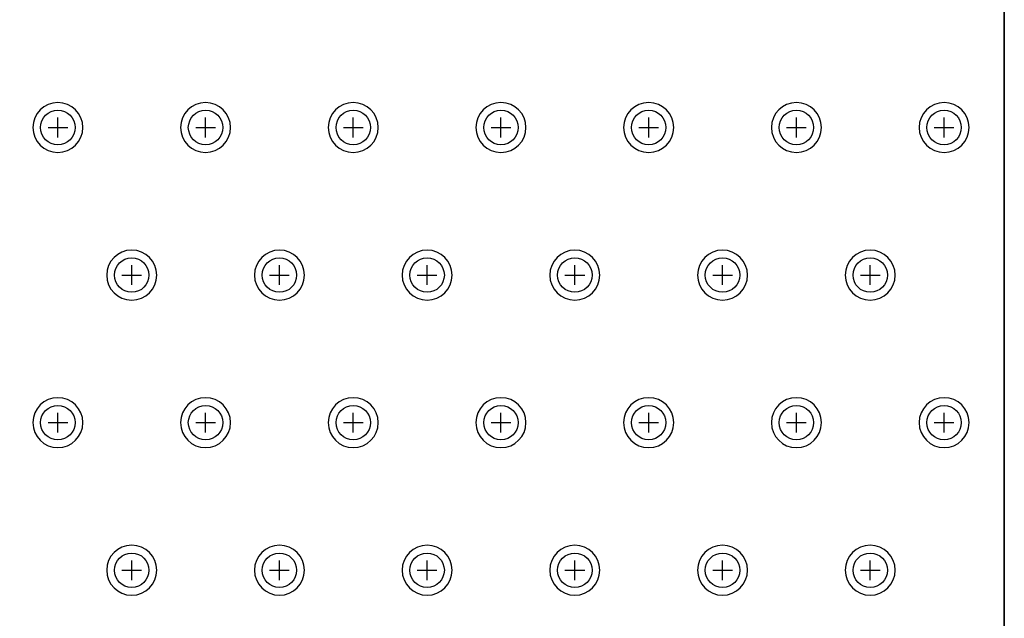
# Model space of a CAD drawing. Extents: x -5 to 35, y -92 to 8.
# Tile 19 of 25: x 15 to 35, y -69 to -57. Entities that reach past the tile are written whole.
import ezdxf

# ---------------------------------------------------------------- set-up
doc = ezdxf.new("R2010")
doc.units = 0
doc.layers.get('0').update_dxf_attribs({"linetype": 'CONTINUOUS'})
for name, color, linetype in [('gbl', 5, 'CONTINUOUS'), ('gd1', 1, 'CONTINUOUS'), ('gg1', 5, 'CONTINUOUS'), ('gm1', 6, 'CONTINUOUS'), ('gtl', 1, 'CONTINUOUS')]:
    doc.layers.add(name, color=color, linetype=linetype)

# ---------------------------------------------------------------- blocks, each defined once
blk = doc.blocks.new('D19')
blk.add_circle((0, 0), 0.35)

msp = doc.modelspace()

# ---------------------------------------------------------------- linework, layer by layer
at = {"layer": 'gbl', "color": 5}
msp.add_lwpolyline([(35.00007, -91.950184), (-5.00001, -91.950184), (-5.00001, -6.950014), (35.00007, -6.950014), (35.00007, -4.95001), (35.00007, -4.95001), (35.00007, -91.950184)], dxfattribs=at)
at = {"layer": 'gd1', "color": 1}
for points in [[(16.284933, -59.426719), (16.284933, -59.426719), (16.284933, -59.426719, 1), (15.268931, -59.426719), (15.268931, -59.426719), (15.268931, -59.426719, 1), (16.284933, -59.426719), (16.284933, -59.426719)], [(16.284933, -59.426719), (16.284933, -59.426719), (16.284933, -59.426719, 1), (15.268931, -59.426719), (15.268931, -59.426719), (15.268931, -59.426719, 1), (16.284933, -59.426719), (16.284933, -59.426719)], [(19.284939, -59.426719), (19.284939, -59.426719), (19.284939, -59.426719, 1), (18.268937, -59.426719), (18.268937, -59.426719), (18.268937, -59.426719, 1), (19.284939, -59.426719), (19.284939, -59.426719)], [(19.284939, -59.426719), (19.284939, -59.426719), (19.284939, -59.426719, 1), (18.268937, -59.426719), (18.268937, -59.426719), (18.268937, -59.426719, 1), (19.284939, -59.426719), (19.284939, -59.426719)], [(22.284945, -59.426719), (22.284945, -59.426719), (22.284945, -59.426719, 1), (21.268943, -59.426719), (21.268943, -59.426719), (21.268943, -59.426719, 1), (22.284945, -59.426719), (22.284945, -59.426719)], [(22.284945, -59.426719), (22.284945, -59.426719), (22.284945, -59.426719, 1), (21.268943, -59.426719), (21.268943, -59.426719), (21.268943, -59.426719, 1), (22.284945, -59.426719), (22.284945, -59.426719)], [(25.284951, -59.426719), (25.284951, -59.426719), (25.284951, -59.426719, 1), (24.268949, -59.426719), (24.268949, -59.426719), (24.268949, -59.426719, 1), (25.284951, -59.426719), (25.284951, -59.426719)], [(25.284951, -59.426719), (25.284951, -59.426719), (25.284951, -59.426719, 1), (24.268949, -59.426719), (24.268949, -59.426719), (24.268949, -59.426719, 1), (25.284951, -59.426719), (25.284951, -59.426719)], [(28.284957, -59.426719), (28.284957, -59.426719), (28.284957, -59.426719, 1), (27.268955, -59.426719), (27.268955, -59.426719), (27.268955, -59.426719, 1), (28.284957, -59.426719), (28.284957, -59.426719)], [(28.284957, -59.426719), (28.284957, -59.426719), (28.284957, -59.426719, 1), (27.268955, -59.426719), (27.268955, -59.426719), (27.268955, -59.426719, 1), (28.284957, -59.426719), (28.284957, -59.426719)], [(31.284963, -59.426719), (31.284963, -59.426719), (31.284963, -59.426719, 1), (30.268961, -59.426719), (30.268961, -59.426719), (30.268961, -59.426719, 1), (31.284963, -59.426719), (31.284963, -59.426719)], [(31.284963, -59.426719), (31.284963, -59.426719), (31.284963, -59.426719, 1), (30.268961, -59.426719), (30.268961, -59.426719), (30.268961, -59.426719, 1), (31.284963, -59.426719), (31.284963, -59.426719)], [(34.284969, -59.426719), (34.284969, -59.426719), (34.284969, -59.426719, 1), (33.268967, -59.426719), (33.268967, -59.426719), (33.268967, -59.426719, 1), (34.284969, -59.426719), (34.284969, -59.426719)], [(34.284969, -59.426719), (34.284969, -59.426719), (34.284969, -59.426719, 1), (33.268967, -59.426719), (33.268967, -59.426719), (33.268967, -59.426719, 1), (34.284969, -59.426719), (34.284969, -59.426719)], [(17.784936, -62.426725), (17.784936, -62.426725), (17.784936, -62.426725, 1), (16.768934, -62.426725), (16.768934, -62.426725), (16.768934, -62.426725, 1), (17.784936, -62.426725), (17.784936, -62.426725)], [(17.784936, -62.426725), (17.784936, -62.426725), (17.784936, -62.426725, 1), (16.768934, -62.426725), (16.768934, -62.426725), (16.768934, -62.426725, 1), (17.784936, -62.426725), (17.784936, -62.426725)], [(20.784942, -62.426725), (20.784942, -62.426725), (20.784942, -62.426725, 1), (19.76894, -62.426725), (19.76894, -62.426725), (19.76894, -62.426725, 1), (20.784942, -62.426725), (20.784942, -62.426725)], [(20.784942, -62.426725), (20.784942, -62.426725), (20.784942, -62.426725, 1), (19.76894, -62.426725), (19.76894, -62.426725), (19.76894, -62.426725, 1), (20.784942, -62.426725), (20.784942, -62.426725)], [(23.784948, -62.426725), (23.784948, -62.426725), (23.784948, -62.426725, 1), (22.768946, -62.426725), (22.768946, -62.426725), (22.768946, -62.426725, 1), (23.784948, -62.426725), (23.784948, -62.426725)], [(23.784948, -62.426725), (23.784948, -62.426725), (23.784948, -62.426725, 1), (22.768946, -62.426725), (22.768946, -62.426725), (22.768946, -62.426725, 1), (23.784948, -62.426725), (23.784948, -62.426725)], [(26.784954, -62.426725), (26.784954, -62.426725), (26.784954, -62.426725, 1), (25.768952, -62.426725), (25.768952, -62.426725), (25.768952, -62.426725, 1), (26.784954, -62.426725), (26.784954, -62.426725)], [(26.784954, -62.426725), (26.784954, -62.426725), (26.784954, -62.426725, 1), (25.768952, -62.426725), (25.768952, -62.426725), (25.768952, -62.426725, 1), (26.784954, -62.426725), (26.784954, -62.426725)], [(29.78496, -62.426725), (29.78496, -62.426725), (29.78496, -62.426725, 1), (28.768958, -62.426725), (28.768958, -62.426725), (28.768958, -62.426725, 1), (29.78496, -62.426725), (29.78496, -62.426725)], [(29.78496, -62.426725), (29.78496, -62.426725), (29.78496, -62.426725, 1), (28.768958, -62.426725), (28.768958, -62.426725), (28.768958, -62.426725, 1), (29.78496, -62.426725), (29.78496, -62.426725)], [(32.784966, -62.426725), (32.784966, -62.426725), (32.784966, -62.426725, 1), (31.768964, -62.426725), (31.768964, -62.426725), (31.768964, -62.426725, 1), (32.784966, -62.426725), (32.784966, -62.426725)], [(32.784966, -62.426725), (32.784966, -62.426725), (32.784966, -62.426725, 1), (31.768964, -62.426725), (31.768964, -62.426725), (31.768964, -62.426725, 1), (32.784966, -62.426725), (32.784966, -62.426725)], [(16.284933, -65.426731), (16.284933, -65.426731), (16.284933, -65.426731, 1), (15.268931, -65.426731), (15.268931, -65.426731), (15.268931, -65.426731, 1), (16.284933, -65.426731), (16.284933, -65.426731)], [(16.284933, -65.426731), (16.284933, -65.426731), (16.284933, -65.426731, 1), (15.268931, -65.426731), (15.268931, -65.426731), (15.268931, -65.426731, 1), (16.284933, -65.426731), (16.284933, -65.426731)], [(19.284939, -65.426731), (19.284939, -65.426731), (19.284939, -65.426731, 1), (18.268937, -65.426731), (18.268937, -65.426731), (18.268937, -65.426731, 1), (19.284939, -65.426731), (19.284939, -65.426731)], [(19.284939, -65.426731), (19.284939, -65.426731), (19.284939, -65.426731, 1), (18.268937, -65.426731), (18.268937, -65.426731), (18.268937, -65.426731, 1), (19.284939, -65.426731), (19.284939, -65.426731)], [(22.284945, -65.426731), (22.284945, -65.426731), (22.284945, -65.426731, 1), (21.268943, -65.426731), (21.268943, -65.426731), (21.268943, -65.426731, 1), (22.284945, -65.426731), (22.284945, -65.426731)], [(22.284945, -65.426731), (22.284945, -65.426731), (22.284945, -65.426731, 1), (21.268943, -65.426731), (21.268943, -65.426731), (21.268943, -65.426731, 1), (22.284945, -65.426731), (22.284945, -65.426731)], [(25.284951, -65.426731), (25.284951, -65.426731), (25.284951, -65.426731, 1), (24.268949, -65.426731), (24.268949, -65.426731), (24.268949, -65.426731, 1), (25.284951, -65.426731), (25.284951, -65.426731)], [(25.284951, -65.426731), (25.284951, -65.426731), (25.284951, -65.426731, 1), (24.268949, -65.426731), (24.268949, -65.426731), (24.268949, -65.426731, 1), (25.284951, -65.426731), (25.284951, -65.426731)], [(28.284957, -65.426731), (28.284957, -65.426731), (28.284957, -65.426731, 1), (27.268955, -65.426731), (27.268955, -65.426731), (27.268955, -65.426731, 1), (28.284957, -65.426731), (28.284957, -65.426731)], [(28.284957, -65.426731), (28.284957, -65.426731), (28.284957, -65.426731, 1), (27.268955, -65.426731), (27.268955, -65.426731), (27.268955, -65.426731, 1), (28.284957, -65.426731), (28.284957, -65.426731)], [(31.284963, -65.426731), (31.284963, -65.426731), (31.284963, -65.426731, 1), (30.268961, -65.426731), (30.268961, -65.426731), (30.268961, -65.426731, 1), (31.284963, -65.426731), (31.284963, -65.426731)], [(31.284963, -65.426731), (31.284963, -65.426731), (31.284963, -65.426731, 1), (30.268961, -65.426731), (30.268961, -65.426731), (30.268961, -65.426731, 1), (31.284963, -65.426731), (31.284963, -65.426731)], [(34.284969, -65.426731), (34.284969, -65.426731), (34.284969, -65.426731, 1), (33.268967, -65.426731), (33.268967, -65.426731), (33.268967, -65.426731, 1), (34.284969, -65.426731), (34.284969, -65.426731)], [(34.284969, -65.426731), (34.284969, -65.426731), (34.284969, -65.426731, 1), (33.268967, -65.426731), (33.268967, -65.426731), (33.268967, -65.426731, 1), (34.284969, -65.426731), (34.284969, -65.426731)], [(17.784936, -68.426737), (17.784936, -68.426737), (17.784936, -68.426737, 1), (16.768934, -68.426737), (16.768934, -68.426737), (16.768934, -68.426737, 1), (17.784936, -68.426737), (17.784936, -68.426737)], [(17.784936, -68.426737), (17.784936, -68.426737), (17.784936, -68.426737, 1), (16.768934, -68.426737), (16.768934, -68.426737), (16.768934, -68.426737, 1), (17.784936, -68.426737), (17.784936, -68.426737)], [(20.784942, -68.426737), (20.784942, -68.426737), (20.784942, -68.426737, 1), (19.76894, -68.426737), (19.76894, -68.426737), (19.76894, -68.426737, 1), (20.784942, -68.426737), (20.784942, -68.426737)], [(20.784942, -68.426737), (20.784942, -68.426737), (20.784942, -68.426737, 1), (19.76894, -68.426737), (19.76894, -68.426737), (19.76894, -68.426737, 1), (20.784942, -68.426737), (20.784942, -68.426737)], [(23.784948, -68.426737), (23.784948, -68.426737), (23.784948, -68.426737, 1), (22.768946, -68.426737), (22.768946, -68.426737), (22.768946, -68.426737, 1), (23.784948, -68.426737), (23.784948, -68.426737)], [(23.784948, -68.426737), (23.784948, -68.426737), (23.784948, -68.426737, 1), (22.768946, -68.426737), (22.768946, -68.426737), (22.768946, -68.426737, 1), (23.784948, -68.426737), (23.784948, -68.426737)], [(26.784954, -68.426737), (26.784954, -68.426737), (26.784954, -68.426737, 1), (25.768952, -68.426737), (25.768952, -68.426737), (25.768952, -68.426737, 1), (26.784954, -68.426737), (26.784954, -68.426737)], [(26.784954, -68.426737), (26.784954, -68.426737), (26.784954, -68.426737, 1), (25.768952, -68.426737), (25.768952, -68.426737), (25.768952, -68.426737, 1), (26.784954, -68.426737), (26.784954, -68.426737)], [(29.78496, -68.426737), (29.78496, -68.426737), (29.78496, -68.426737, 1), (28.768958, -68.426737), (28.768958, -68.426737), (28.768958, -68.426737, 1), (29.78496, -68.426737), (29.78496, -68.426737)], [(29.78496, -68.426737), (29.78496, -68.426737), (29.78496, -68.426737, 1), (28.768958, -68.426737), (28.768958, -68.426737), (28.768958, -68.426737, 1), (29.78496, -68.426737), (29.78496, -68.426737)], [(32.784966, -68.426737), (32.784966, -68.426737), (32.784966, -68.426737, 1), (31.768964, -68.426737), (31.768964, -68.426737), (31.768964, -68.426737, 1), (32.784966, -68.426737), (32.784966, -68.426737)], [(32.784966, -68.426737), (32.784966, -68.426737), (32.784966, -68.426737, 1), (31.768964, -68.426737), (31.768964, -68.426737), (31.768964, -68.426737, 1), (32.784966, -68.426737), (32.784966, -68.426737)]]:
    msp.add_lwpolyline(points, format="xyb", dxfattribs=at)
at = {"layer": 'gg1', "color": 5}
for points in [[(15.776932, -59.626719), (15.776932, -59.226718)], [(15.776932, -59.626719), (15.776932, -59.226718)], [(18.776938, -59.626719), (18.776938, -59.226718)], [(18.776938, -59.626719), (18.776938, -59.226718)], [(21.776944, -59.626719), (21.776944, -59.226718)], [(21.776944, -59.626719), (21.776944, -59.226718)], [(24.77695, -59.626719), (24.77695, -59.226718)], [(24.77695, -59.626719), (24.77695, -59.226718)], [(27.776956, -59.626719), (27.776956, -59.226718)], [(27.776956, -59.626719), (27.776956, -59.226718)], [(30.776962, -59.626719), (30.776962, -59.226718)], [(30.776962, -59.626719), (30.776962, -59.226718)], [(33.776968, -59.626719), (33.776968, -59.226718)], [(33.776968, -59.626719), (33.776968, -59.226718)], [(15.576931, -59.426719), (15.976932, -59.426719)], [(15.576931, -59.426719), (15.976932, -59.426719)], [(18.576937, -59.426719), (18.976938, -59.426719)], [(18.576937, -59.426719), (18.976938, -59.426719)], [(21.576943, -59.426719), (21.976944, -59.426719)], [(21.576943, -59.426719), (21.976944, -59.426719)], [(24.576949, -59.426719), (24.97695, -59.426719)], [(24.576949, -59.426719), (24.97695, -59.426719)], [(27.576955, -59.426719), (27.976956, -59.426719)], [(27.576955, -59.426719), (27.976956, -59.426719)], [(30.576961, -59.426719), (30.976962, -59.426719)], [(30.576961, -59.426719), (30.976962, -59.426719)], [(33.576967, -59.426719), (33.976968, -59.426719)], [(33.576967, -59.426719), (33.976968, -59.426719)], [(17.276935, -62.626725), (17.276935, -62.226724)], [(17.276935, -62.626725), (17.276935, -62.226724)], [(20.276941, -62.626725), (20.276941, -62.226724)], [(20.276941, -62.626725), (20.276941, -62.226724)], [(23.276947, -62.626725), (23.276947, -62.226724)], [(23.276947, -62.626725), (23.276947, -62.226724)], [(26.276953, -62.626725), (26.276953, -62.226724)], [(26.276953, -62.626725), (26.276953, -62.226724)], [(29.276959, -62.626725), (29.276959, -62.226724)], [(29.276959, -62.626725), (29.276959, -62.226724)], [(32.276965, -62.626725), (32.276965, -62.226724)], [(32.276965, -62.626725), (32.276965, -62.226724)], [(17.076934, -62.426725), (17.476935, -62.426725)], [(17.076934, -62.426725), (17.476935, -62.426725)], [(20.07694, -62.426725), (20.476941, -62.426725)], [(20.07694, -62.426725), (20.476941, -62.426725)], [(23.076946, -62.426725), (23.476947, -62.426725)], [(23.076946, -62.426725), (23.476947, -62.426725)], [(26.076952, -62.426725), (26.476953, -62.426725)], [(26.076952, -62.426725), (26.476953, -62.426725)], [(29.076958, -62.426725), (29.476959, -62.426725)], [(29.076958, -62.426725), (29.476959, -62.426725)], [(32.076964, -62.426725), (32.476965, -62.426725)], [(32.076964, -62.426725), (32.476965, -62.426725)], [(15.776932, -65.626731), (15.776932, -65.22673)], [(15.776932, -65.626731), (15.776932, -65.22673)], [(18.776938, -65.626731), (18.776938, -65.22673)], [(18.776938, -65.626731), (18.776938, -65.22673)], [(21.776944, -65.626731), (21.776944, -65.22673)], [(21.776944, -65.626731), (21.776944, -65.22673)], [(24.77695, -65.626731), (24.77695, -65.22673)], [(24.77695, -65.626731), (24.77695, -65.22673)], [(27.776956, -65.626731), (27.776956, -65.22673)], [(27.776956, -65.626731), (27.776956, -65.22673)], [(30.776962, -65.626731), (30.776962, -65.22673)], [(30.776962, -65.626731), (30.776962, -65.22673)], [(33.776968, -65.626731), (33.776968, -65.22673)], [(33.776968, -65.626731), (33.776968, -65.22673)], [(15.576931, -65.426731), (15.976932, -65.426731)], [(15.576931, -65.426731), (15.976932, -65.426731)], [(18.576937, -65.426731), (18.976938, -65.426731)], [(18.576937, -65.426731), (18.976938, -65.426731)], [(21.576943, -65.426731), (21.976944, -65.426731)], [(21.576943, -65.426731), (21.976944, -65.426731)], [(24.576949, -65.426731), (24.97695, -65.426731)], [(24.576949, -65.426731), (24.97695, -65.426731)], [(27.576955, -65.426731), (27.976956, -65.426731)], [(27.576955, -65.426731), (27.976956, -65.426731)], [(30.576961, -65.426731), (30.976962, -65.426731)], [(30.576961, -65.426731), (30.976962, -65.426731)], [(33.576967, -65.426731), (33.976968, -65.426731)], [(33.576967, -65.426731), (33.976968, -65.426731)], [(17.276935, -68.626737), (17.276935, -68.226736)], [(17.276935, -68.626737), (17.276935, -68.226736)], [(20.276941, -68.626737), (20.276941, -68.226736)], [(20.276941, -68.626737), (20.276941, -68.226736)], [(23.276947, -68.626737), (23.276947, -68.226736)], [(23.276947, -68.626737), (23.276947, -68.226736)], [(26.276953, -68.626737), (26.276953, -68.226736)], [(26.276953, -68.626737), (26.276953, -68.226736)], [(29.276959, -68.626737), (29.276959, -68.226736)], [(29.276959, -68.626737), (29.276959, -68.226736)], [(32.276965, -68.626737), (32.276965, -68.226736)], [(32.276965, -68.626737), (32.276965, -68.226736)], [(17.076934, -68.426737), (17.476935, -68.426737)], [(17.076934, -68.426737), (17.476935, -68.426737)], [(20.07694, -68.426737), (20.476941, -68.426737)], [(20.07694, -68.426737), (20.476941, -68.426737)], [(23.076946, -68.426737), (23.476947, -68.426737)], [(23.076946, -68.426737), (23.476947, -68.426737)], [(26.076952, -68.426737), (26.476953, -68.426737)], [(26.076952, -68.426737), (26.476953, -68.426737)], [(29.076958, -68.426737), (29.476959, -68.426737)], [(29.076958, -68.426737), (29.476959, -68.426737)], [(32.076964, -68.426737), (32.476965, -68.426737)], [(32.076964, -68.426737), (32.476965, -68.426737)]]:
    msp.add_lwpolyline(points, dxfattribs=at)
at = {"layer": 'gm1', "color": 6}
msp.add_lwpolyline([(35.00007, -91.950184), (35.00007, 8.050016)], dxfattribs=at)
at = {"layer": 'gtl', "color": 1}
msp.add_lwpolyline([(35.00007, -4.95001), (35.00007, -91.950184)], dxfattribs=at)

# ---------------------------------------------------------------- block references
at = {"layer": 'gbl'}
for p in [(15.776932, -59.426719), (15.776932, -59.426719), (18.776938, -59.426719), (18.776938, -59.426719), (21.776944, -59.426719), (21.776944, -59.426719), (24.77695, -59.426719), (24.77695, -59.426719), (27.776956, -59.426719), (27.776956, -59.426719), (30.776962, -59.426719), (30.776962, -59.426719), (33.776968, -59.426719), (33.776968, -59.426719), (17.276935, -62.426725), (17.276935, -62.426725), (20.276941, -62.426725), (20.276941, -62.426725), (23.276947, -62.426725), (23.276947, -62.426725), (26.276953, -62.426725), (26.276953, -62.426725), (29.276959, -62.426725), (29.276959, -62.426725), (32.276965, -62.426725), (32.276965, -62.426725), (15.776932, -65.426731), (15.776932, -65.426731), (18.776938, -65.426731), (18.776938, -65.426731), (21.776944, -65.426731), (21.776944, -65.426731), (24.77695, -65.426731), (24.77695, -65.426731), (27.776956, -65.426731), (27.776956, -65.426731), (30.776962, -65.426731), (30.776962, -65.426731), (33.776968, -65.426731), (33.776968, -65.426731), (17.276935, -68.426737), (17.276935, -68.426737), (20.276941, -68.426737), (20.276941, -68.426737), (23.276947, -68.426737), (23.276947, -68.426737), (26.276953, -68.426737), (26.276953, -68.426737), (29.276959, -68.426737), (29.276959, -68.426737), (32.276965, -68.426737), (32.276965, -68.426737)]:
    msp.add_blockref('D19', p, dxfattribs=at)
at = {"layer": 'gtl'}
for p in [(15.776932, -59.426719), (15.776932, -59.426719), (18.776938, -59.426719), (18.776938, -59.426719), (21.776944, -59.426719), (21.776944, -59.426719), (24.77695, -59.426719), (24.77695, -59.426719), (27.776956, -59.426719), (27.776956, -59.426719), (30.776962, -59.426719), (30.776962, -59.426719), (33.776968, -59.426719), (33.776968, -59.426719), (17.276935, -62.426725), (17.276935, -62.426725), (20.276941, -62.426725), (20.276941, -62.426725), (23.276947, -62.426725), (23.276947, -62.426725), (26.276953, -62.426725), (26.276953, -62.426725), (29.276959, -62.426725), (29.276959, -62.426725), (32.276965, -62.426725), (32.276965, -62.426725), (15.776932, -65.426731), (15.776932, -65.426731), (18.776938, -65.426731), (18.776938, -65.426731), (21.776944, -65.426731), (21.776944, -65.426731), (24.77695, -65.426731), (24.77695, -65.426731), (27.776956, -65.426731), (27.776956, -65.426731), (30.776962, -65.426731), (30.776962, -65.426731), (33.776968, -65.426731), (33.776968, -65.426731), (17.276935, -68.426737), (17.276935, -68.426737), (20.276941, -68.426737), (20.276941, -68.426737), (23.276947, -68.426737), (23.276947, -68.426737), (26.276953, -68.426737), (26.276953, -68.426737), (29.276959, -68.426737), (29.276959, -68.426737), (32.276965, -68.426737), (32.276965, -68.426737)]:
    msp.add_blockref('D19', p, dxfattribs=at)

doc.saveas('drawing.dxf')
